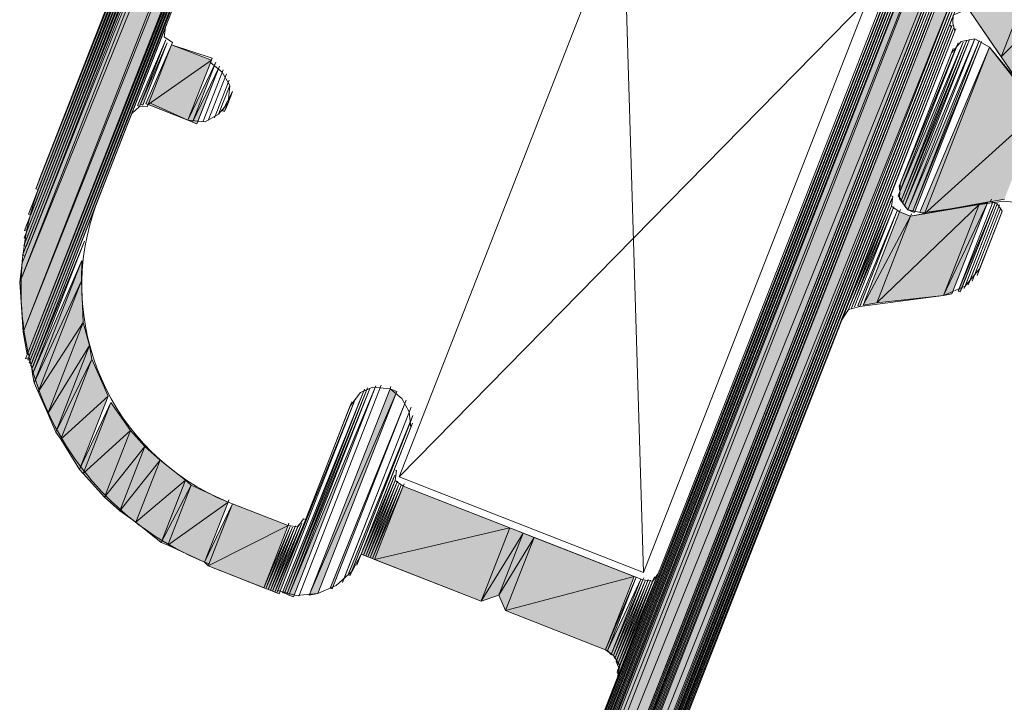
# Model space of a CAD drawing. Header units: millimetres. Extents: x -7374688 to -7372476, y 5958422 to 5960750.
# Tile 27 of 46: x -7373882 to -7373859, y 5960550 to 5960566. Entities that reach past the tile are written whole.
import ezdxf

# ---------------------------------------------------------------- set-up
doc = ezdxf.new("R2010")
doc.units = ezdxf.units.MM
doc.layers.add('Импорт в семействах', color=7, linetype='Continuous', lineweight=18)
doc.layers.add('Элементы узлов', color=7, linetype='Continuous', lineweight=18)

# ---------------------------------------------------------------- blocks, each defined once
blk = doc.blocks.new('Витражная стойка в сборе - Окно для витража_dwg-21250016-Разрез 6-6')
at = {"layer": 'Импорт в семействах'}
for points in [[(-7373881.544, 5960559.784), (-7373866.134, 5960599.178), (-7373865.674, 5960598.998), (-7373874.881, 5960576.25)], [(-7373881.465, 5960558.632), (-7373881.544, 5960559.784), (-7373865.674, 5960598.998), (-7373874.573, 5960576.25)], [(-7373881.465, 5960558.632), (-7373865.674, 5960598.998), (-7373865.419, 5960598.898), (-7373874.444, 5960576.25)], [(-7373881.369, 5960558.123), (-7373881.465, 5960558.632), (-7373865.419, 5960598.898), (-7373874.278, 5960576.25)], [(-7373881.544, 5960559.784), (-7373881.487, 5960560.234), (-7373875.104, 5960576.25)], [(-7373881.427, 5960560.387), (-7373881.478, 5960560.407), (-7373875.222, 5960576.25)], [(-7373881.398, 5960560.612), (-7373881.449, 5960560.632), (-7373875.281, 5960576.25)], [(-7373881.389, 5960560.785), (-7373881.44, 5960560.805), (-7373875.34, 5960576.25)], [(-7373881.38, 5960560.959), (-7373881.432, 5960560.979), (-7373875.398, 5960576.25)], [(-7373881.317, 5960558.103), (-7373881.369, 5960558.123), (-7373874.219, 5960576.25)], [(-7373881.306, 5960557.981), (-7373881.357, 5960558.001), (-7373874.16, 5960576.25)], [(-7373881.291, 5960561.337), (-7373881.342, 5960561.357), (-7373875.458, 5960576.25)], [(-7373881.275, 5960557.909), (-7373881.326, 5960557.929), (-7373874.101, 5960576.25)], [(-7373881.244, 5960557.838), (-7373881.295, 5960557.858), (-7373874.042, 5960576.25)], [(-7373881.122, 5960561.92), (-7373881.173, 5960561.94), (-7373875.516, 5960576.25)], [(-7373875.158, 5960531.626), (-7373875.209, 5960531.646), (-7373859.147, 5960572.554)], [(-7373875.147, 5960531.503), (-7373875.198, 5960531.523), (-7373859.076, 5960572.585)], [(-7373875.115, 5960531.432), (-7373875.167, 5960531.452), (-7373859.025, 5960572.565)], [(-7373875.064, 5960531.412), (-7373875.115, 5960531.432), (-7373858.974, 5960572.545)], [(-7373875.034, 5960531.341), (-7373875.084, 5960531.361), (-7373858.903, 5960572.577)], [(-7373874.982, 5960531.321), (-7373875.034, 5960531.341), (-7373858.852, 5960572.556)], [(-7373874.982, 5960531.321), (-7373858.852, 5960572.556), (-7373858.698, 5960572.496)], [(-7373874.828, 5960531.261), (-7373874.982, 5960531.321), (-7373858.698, 5960572.496)], [(-7373874.828, 5960531.261), (-7373858.698, 5960572.496), (-7373858.289, 5960572.336)], [(-7373874.419, 5960531.101), (-7373874.828, 5960531.261), (-7373858.289, 5960572.336)], [(-7373874.368, 5960531.081), (-7373874.419, 5960531.101), (-7373860.039, 5960567.712)], [(-7373874.317, 5960531.061), (-7373874.368, 5960531.081), (-7373859.988, 5960567.692)], [(-7373874.266, 5960531.041), (-7373874.317, 5960531.061), (-7373859.957, 5960567.621)], [(-7373874.215, 5960531.021), (-7373874.266, 5960531.041), (-7373859.905, 5960567.601)], [(-7373874.163, 5960531.001), (-7373874.215, 5960531.021), (-7373859.874, 5960567.529)], [(-7373874.163, 5960531.001), (-7373859.874, 5960567.529), (-7373859.618, 5960567.429)], [(-7373873.908, 5960530.901), (-7373874.163, 5960531.001), (-7373859.618, 5960567.429)], [(-7373873.856, 5960530.881), (-7373873.908, 5960530.901), (-7373859.567, 5960567.409)], [(-7373873.805, 5960530.861), (-7373873.856, 5960530.881), (-7373859.516, 5960567.389)], [(-7373872.394, 5960534.32), (-7373872.444, 5960534.34), (-7373859.465, 5960567.37)], [(-7373858.927, 5960564.976), (-7373859.638, 5960566.021), (-7373858.186, 5960566.869)], [(-7373858.927, 5960564.976), (-7373858.186, 5960566.869), (-7373857.459, 5960566.467)], [(-7373858.359, 5960564.164), (-7373858.927, 5960564.976), (-7373857.459, 5960566.467)], [(-7373872.302, 5960534.402), (-7373872.354, 5960534.422), (-7373860.054, 5960565.712)], [(-7373872.231, 5960534.433), (-7373872.282, 5960534.453), (-7373860.023, 5960565.641)], [(-7373872.16, 5960534.464), (-7373872.211, 5960534.484), (-7373859.992, 5960565.57)], [(-7373878.78, 5960563.835), (-7373878.832, 5960563.855), (-7373878.18, 5960565.37)], [(-7373878.709, 5960563.866), (-7373878.76, 5960563.886), (-7373878.149, 5960565.299)], [(-7373861.217, 5960561.684), (-7373861.299, 5960561.775), (-7373859.796, 5960565.316)], [(-7373861.186, 5960561.613), (-7373861.217, 5960561.684), (-7373859.725, 5960565.347)], [(-7373861.155, 5960561.542), (-7373861.186, 5960561.613), (-7373859.654, 5960565.379)], [(-7373861.072, 5960561.45), (-7373861.155, 5960561.542), (-7373859.531, 5960565.39)], [(-7373860.97, 5960561.41), (-7373861.072, 5960561.45), (-7373859.429, 5960565.35)], [(-7373860.919, 5960561.391), (-7373860.97, 5960561.41), (-7373859.378, 5960565.33)], [(-7373878.587, 5960563.877), (-7373878.638, 5960563.897), (-7373878.046, 5960565.259)], [(-7373878.587, 5960563.877), (-7373878.046, 5960565.259), (-7373877.125, 5960564.899)], [(-7373861.259, 5960561.877), (-7373861.271, 5960562), (-7373859.958, 5960565.203)], [(-7373860.694, 5960561.361), (-7373860.797, 5960561.401), (-7373859.193, 5960565.199)], [(-7373860.694, 5960561.361), (-7373859.193, 5960565.199), (-7373858.05, 5960563.748)], [(-7373877.666, 5960563.517), (-7373878.587, 5960563.877), (-7373877.125, 5960564.899)], [(-7373877.563, 5960563.477), (-7373877.666, 5960563.517), (-7373877.023, 5960564.858)], [(-7373877.461, 5960563.437), (-7373877.563, 5960563.477), (-7373876.941, 5960564.767)], [(-7373876.821, 5960563.718), (-7373876.872, 5960563.737), (-7373876.641, 5960564.178)], [(-7373860.694, 5960561.361), (-7373858.05, 5960563.748), (-7373858.85, 5960561.702)], [(-7373862.178, 5960559.228), (-7373862.229, 5960559.248), (-7373861.317, 5960561.428)], [(-7373861.791, 5960559.313), (-7373859.431, 5960561.575), (-7373860.251, 5960559.478)], [(-7373861.791, 5960559.313), (-7373861.01, 5960561.308), (-7373859.431, 5960561.575)], [(-7373860.251, 5960559.478), (-7373859.237, 5960561.617), (-7373860.058, 5960559.52)], [(-7373860.251, 5960559.478), (-7373859.431, 5960561.575), (-7373859.237, 5960561.617)], [(-7373859.865, 5960559.562), (-7373859.916, 5960559.582), (-7373859.064, 5960561.609)], [(-7373862.106, 5960559.259), (-7373861.266, 5960561.408), (-7373861.01, 5960561.308)], [(-7373862.106, 5960559.259), (-7373861.01, 5960561.308), (-7373861.791, 5960559.313)], [(-7373881.253, 5960557.665), (-7373881.264, 5960557.787), (-7373880.052, 5960560.735)], [(-7373881.211, 5960557.471), (-7373881.253, 5960557.665), (-7373880.11, 5960560.285)], [(-7373881.211, 5960557.471), (-7373880.11, 5960560.285), (-7373880.117, 5960559.816)], [(-7373881.118, 5960557.258), (-7373881.211, 5960557.471), (-7373880.117, 5960559.816)], [(-7373881.118, 5960557.258), (-7373880.117, 5960559.816), (-7373880.079, 5960558.857)], [(-7373880.899, 5960556.759), (-7373881.118, 5960557.258), (-7373880.079, 5960558.857)], [(-7373880.899, 5960556.759), (-7373880.079, 5960558.857), (-7373879.932, 5960558.328)], [(-7373880.712, 5960556.332), (-7373880.899, 5960556.759), (-7373879.932, 5960558.328)], [(-7373880.712, 5960556.332), (-7373879.932, 5960558.328), (-7373879.878, 5960558.012)], [(-7373880.599, 5960556.17), (-7373880.712, 5960556.332), (-7373879.878, 5960558.012)], [(-7373880.599, 5960556.17), (-7373879.878, 5960558.012), (-7373879.504, 5960557.158)], [(-7373875.389, 5960552.598), (-7373875.44, 5960552.618), (-7373873.528, 5960557.356)], [(-7373875.338, 5960552.578), (-7373875.389, 5960552.598), (-7373873.477, 5960557.336)], [(-7373875.236, 5960552.538), (-7373875.338, 5960552.578), (-7373873.334, 5960557.399)], [(-7373874.869, 5960552.572), (-7373873.007, 5960557.33), (-7373872.854, 5960557.27)], [(-7373880.165, 5960555.469), (-7373880.599, 5960556.17), (-7373879.504, 5960557.158)], [(-7373875.563, 5960552.608), (-7373875.614, 5960552.627), (-7373873.802, 5960557.11)], [(-7373875.44, 5960552.618), (-7373875.491, 5960552.638), (-7373873.599, 5960557.325)], [(-7373874.869, 5960552.572), (-7373872.854, 5960557.27), (-7373874.676, 5960552.614)], [(-7373880.083, 5960555.378), (-7373880.165, 5960555.469), (-7373879.443, 5960557.016)], [(-7373880.083, 5960555.378), (-7373879.443, 5960557.016), (-7373878.988, 5960556.366)], [(-7373874.34, 5960552.719), (-7373874.39, 5960552.739), (-7373872.639, 5960557.067)], [(-7373873.924, 5960553.028), (-7373873.974, 5960553.048), (-7373872.483, 5960556.712)], [(-7373879.589, 5960554.831), (-7373880.083, 5960555.378), (-7373878.988, 5960556.366)], [(-7373879.589, 5960554.831), (-7373878.988, 5960556.366), (-7373878.66, 5960556.001)], [(-7373879.24, 5960554.518), (-7373879.589, 5960554.831), (-7373878.66, 5960556.001)], [(-7373879.24, 5960554.518), (-7373878.66, 5960556.001), (-7373878.31, 5960555.688)], [(-7373878.87, 5960554.255), (-7373879.24, 5960554.518), (-7373878.31, 5960555.688)], [(-7373878.87, 5960554.255), (-7373878.31, 5960555.688), (-7373877.725, 5960555.223)], [(-7373873.621, 5960553.499), (-7373873.672, 5960553.519), (-7373872.9, 5960555.341)], [(-7373878.285, 5960553.79), (-7373878.87, 5960554.255), (-7373877.725, 5960555.223)], [(-7373878.285, 5960553.79), (-7373877.725, 5960555.223), (-7373877.591, 5960555.112)], [(-7373878.132, 5960553.73), (-7373878.285, 5960553.79), (-7373877.591, 5960555.112)], [(-7373878.132, 5960553.73), (-7373877.591, 5960555.112), (-7373876.742, 5960554.72)], [(-7373873.57, 5960553.479), (-7373873.621, 5960553.499), (-7373872.889, 5960555.219)], [(-7373873.519, 5960553.459), (-7373873.57, 5960553.479), (-7373872.838, 5960555.199)], [(-7373873.468, 5960553.44), (-7373873.519, 5960553.459), (-7373872.807, 5960555.128)], [(-7373873.416, 5960553.419), (-7373873.468, 5960553.44), (-7373872.756, 5960555.108)], [(-7373873.365, 5960553.399), (-7373873.416, 5960553.419), (-7373872.705, 5960555.088)], [(-7373873.365, 5960553.399), (-7373872.705, 5960555.088), (-7373870.249, 5960554.127)], [(-7373877.282, 5960553.339), (-7373878.132, 5960553.73), (-7373876.742, 5960554.72)], [(-7373877.2, 5960553.248), (-7373877.282, 5960553.339), (-7373876.639, 5960554.68)], [(-7373877.2, 5960553.248), (-7373876.639, 5960554.68), (-7373875.36, 5960554.18)], [(-7373875.921, 5960552.747), (-7373877.2, 5960553.248), (-7373875.36, 5960554.18)], [(-7373875.87, 5960552.727), (-7373875.921, 5960552.747), (-7373875.309, 5960554.16)], [(-7373875.767, 5960552.687), (-7373875.819, 5960552.708), (-7373875.187, 5960554.171)], [(-7373875.716, 5960552.667), (-7373875.767, 5960552.687), (-7373875.136, 5960554.151)], [(-7373875.665, 5960552.647), (-7373875.716, 5960552.667), (-7373875.044, 5960554.233)], [(-7373875.614, 5960552.627), (-7373875.665, 5960552.647), (-7373874.973, 5960554.264)], [(-7373875.819, 5960552.708), (-7373875.87, 5960552.727), (-7373875.258, 5960554.14)], [(-7373870.91, 5960552.439), (-7373873.365, 5960553.399), (-7373870.249, 5960554.127)], [(-7373870.91, 5960552.439), (-7373870.249, 5960554.127), (-7373869.942, 5960554.007)], [(-7373870.91, 5960552.439), (-7373869.942, 5960554.007), (-7373870.502, 5960552.575)], [(-7373870.502, 5960552.575), (-7373869.942, 5960554.007), (-7373869.686, 5960553.907)], [(-7373870.347, 5960552.219), (-7373870.502, 5960552.575), (-7373869.686, 5960553.907)], [(-7373870.347, 5960552.219), (-7373869.686, 5960553.907), (-7373867.384, 5960553.006)], [(-7373868.044, 5960551.318), (-7373870.347, 5960552.219), (-7373867.384, 5960553.006)], [(-7373867.993, 5960551.298), (-7373868.044, 5960551.318), (-7373867.333, 5960552.986)], [(-7373867.911, 5960551.207), (-7373867.993, 5960551.298), (-7373867.23, 5960552.946)], [(-7373867.86, 5960551.187), (-7373867.911, 5960551.207), (-7373867.18, 5960552.926)], [(-7373867.829, 5960551.116), (-7373867.86, 5960551.187), (-7373867.128, 5960552.906)], [(-7373867.777, 5960551.096), (-7373867.829, 5960551.116), (-7373867.077, 5960552.886)], [(-7373867.766, 5960550.973), (-7373867.797, 5960551.045), (-7373867.006, 5960552.917)], [(-7373867.744, 5960550.729), (-7373867.775, 5960550.8), (-7373866.864, 5960552.98)], [(-7373867.735, 5960550.902), (-7373867.766, 5960550.973), (-7373866.935, 5960552.949)]]:
    blk.add_hatch(color=256, dxfattribs=at).paths.add_polyline_path(points)
for p, q in [((-7373881.544, 5960559.784), (-7373866.134, 5960599.178)), ((-7373881.544, 5960559.784), (-7373865.674, 5960598.998)), ((-7373881.465, 5960558.632), (-7373865.674, 5960598.998)), ((-7373881.465, 5960558.632), (-7373865.419, 5960598.898)), ((-7373875.104, 5960576.25), (-7373881.544, 5960559.784)), ((-7373874.881, 5960576.25), (-7373881.544, 5960559.784)), ((-7373881.487, 5960560.234), (-7373875.104, 5960576.25)), ((-7373881.478, 5960560.407), (-7373875.222, 5960576.25)), ((-7373874.573, 5960576.25), (-7373881.465, 5960558.632)), ((-7373874.444, 5960576.25), (-7373881.465, 5960558.632)), ((-7373881.449, 5960560.632), (-7373875.281, 5960576.25)), ((-7373881.44, 5960560.805), (-7373875.34, 5960576.25)), ((-7373881.432, 5960560.979), (-7373875.398, 5960576.25)), ((-7373875.222, 5960576.25), (-7373881.427, 5960560.387)), ((-7373875.281, 5960576.25), (-7373881.398, 5960560.612)), ((-7373875.34, 5960576.25), (-7373881.389, 5960560.785)), ((-7373875.398, 5960576.25), (-7373881.38, 5960560.959)), ((-7373874.278, 5960576.25), (-7373881.369, 5960558.123)), ((-7373881.369, 5960558.123), (-7373874.219, 5960576.25)), ((-7373881.357, 5960558.001), (-7373874.16, 5960576.25)), ((-7373881.342, 5960561.357), (-7373875.458, 5960576.25)), ((-7373881.326, 5960557.929), (-7373874.101, 5960576.25)), ((-7373874.219, 5960576.25), (-7373881.317, 5960558.103)), ((-7373874.16, 5960576.25), (-7373881.306, 5960557.981)), ((-7373881.295, 5960557.858), (-7373874.042, 5960576.25)), ((-7373875.458, 5960576.25), (-7373881.291, 5960561.337)), ((-7373874.101, 5960576.25), (-7373881.275, 5960557.909)), ((-7373874.042, 5960576.25), (-7373881.244, 5960557.838)), ((-7373881.173, 5960561.94), (-7373875.516, 5960576.25)), ((-7373875.516, 5960576.25), (-7373881.122, 5960561.92)), ((-7373875.209, 5960531.646), (-7373859.147, 5960572.554)), ((-7373875.198, 5960531.523), (-7373859.076, 5960572.585)), ((-7373875.167, 5960531.452), (-7373859.025, 5960572.565)), ((-7373859.147, 5960572.554), (-7373875.158, 5960531.626)), ((-7373859.076, 5960572.585), (-7373875.147, 5960531.503)), ((-7373859.025, 5960572.565), (-7373875.115, 5960531.432)), ((-7373875.115, 5960531.432), (-7373858.974, 5960572.545)), ((-7373875.084, 5960531.361), (-7373858.903, 5960572.577)), ((-7373858.974, 5960572.545), (-7373875.064, 5960531.412)), ((-7373858.903, 5960572.577), (-7373875.034, 5960531.341)), ((-7373875.034, 5960531.341), (-7373858.852, 5960572.556)), ((-7373858.852, 5960572.556), (-7373874.982, 5960531.321)), ((-7373874.982, 5960531.321), (-7373858.852, 5960572.556)), ((-7373874.982, 5960531.321), (-7373858.698, 5960572.496)), ((-7373858.698, 5960572.496), (-7373874.982, 5960531.321)), ((-7373858.698, 5960572.496), (-7373874.828, 5960531.261)), ((-7373874.828, 5960531.261), (-7373858.698, 5960572.496)), ((-7373874.828, 5960531.261), (-7373858.289, 5960572.336)), ((-7373858.289, 5960572.336), (-7373874.828, 5960531.261)), ((-7373858.289, 5960572.336), (-7373874.419, 5960531.101)), ((-7373874.419, 5960531.101), (-7373860.039, 5960567.712)), ((-7373860.039, 5960567.712), (-7373874.368, 5960531.081)), ((-7373874.368, 5960531.081), (-7373859.988, 5960567.692)), ((-7373859.988, 5960567.692), (-7373874.317, 5960531.061)), ((-7373874.317, 5960531.061), (-7373859.957, 5960567.621)), ((-7373859.957, 5960567.621), (-7373874.266, 5960531.041)), ((-7373874.266, 5960531.041), (-7373859.905, 5960567.601)), ((-7373859.905, 5960567.601), (-7373874.215, 5960531.021)), ((-7373874.215, 5960531.021), (-7373859.874, 5960567.529)), ((-7373859.874, 5960567.529), (-7373874.163, 5960531.001)), ((-7373874.163, 5960531.001), (-7373859.874, 5960567.529)), ((-7373874.163, 5960531.001), (-7373859.618, 5960567.429)), ((-7373859.618, 5960567.429), (-7373874.163, 5960531.001)), ((-7373859.618, 5960567.429), (-7373873.908, 5960530.901)), ((-7373873.908, 5960530.901), (-7373859.567, 5960567.409)), ((-7373859.567, 5960567.409), (-7373873.856, 5960530.881)), ((-7373873.856, 5960530.881), (-7373859.516, 5960567.389)), ((-7373859.516, 5960567.389), (-7373873.805, 5960530.861)), ((-7373872.444, 5960534.34), (-7373859.465, 5960567.37)), ((-7373859.465, 5960567.37), (-7373872.394, 5960534.32)), ((-7373858.186, 5960566.869), (-7373858.927, 5960564.976)), ((-7373858.927, 5960564.976), (-7373858.186, 5960566.869)), ((-7373858.927, 5960564.976), (-7373857.459, 5960566.467)), ((-7373857.459, 5960566.467), (-7373858.927, 5960564.976)), ((-7373858.927, 5960564.976), (-7373859.638, 5960566.021)), ((-7373878.182, 5960565.666), (-7373878.162, 5960565.717)), ((-7373872.354, 5960534.422), (-7373860.054, 5960565.712)), ((-7373860.054, 5960565.712), (-7373872.302, 5960534.402)), ((-7373872.282, 5960534.453), (-7373860.023, 5960565.641)), ((-7373860.023, 5960565.641), (-7373872.231, 5960534.433)), ((-7373872.211, 5960534.484), (-7373859.992, 5960565.57)), ((-7373859.992, 5960565.57), (-7373872.16, 5960534.464)), ((-7373859.992, 5960565.57), (-7373859.972, 5960565.621)), ((-7373878.832, 5960563.855), (-7373878.18, 5960565.37)), ((-7373878.18, 5960565.37), (-7373878.78, 5960563.835)), ((-7373878.76, 5960563.886), (-7373878.149, 5960565.299)), ((-7373878.149, 5960565.299), (-7373878.709, 5960563.866)), ((-7373861.299, 5960561.775), (-7373859.796, 5960565.316)), ((-7373861.217, 5960561.684), (-7373859.725, 5960565.347)), ((-7373859.796, 5960565.316), (-7373861.217, 5960561.684)), ((-7373861.186, 5960561.613), (-7373859.654, 5960565.379)), ((-7373859.725, 5960565.347), (-7373861.186, 5960561.613)), ((-7373861.155, 5960561.542), (-7373859.531, 5960565.39)), ((-7373859.654, 5960565.379), (-7373861.155, 5960561.542)), ((-7373859.531, 5960565.39), (-7373861.072, 5960561.45)), ((-7373861.072, 5960561.45), (-7373859.429, 5960565.35)), ((-7373859.429, 5960565.35), (-7373860.97, 5960561.41)), ((-7373860.97, 5960561.41), (-7373859.378, 5960565.33)), ((-7373859.378, 5960565.33), (-7373860.919, 5960561.391)), ((-7373878.638, 5960563.897), (-7373878.046, 5960565.259)), ((-7373878.046, 5960565.259), (-7373878.587, 5960563.877)), ((-7373878.587, 5960563.877), (-7373878.046, 5960565.259)), ((-7373878.046, 5960565.259), (-7373877.125, 5960564.899)), ((-7373861.271, 5960562), (-7373859.958, 5960565.203)), ((-7373859.958, 5960565.203), (-7373861.259, 5960561.877)), ((-7373860.797, 5960561.401), (-7373859.193, 5960565.199)), ((-7373859.193, 5960565.199), (-7373860.694, 5960561.361)), ((-7373860.694, 5960561.361), (-7373859.193, 5960565.199)), ((-7373859.193, 5960565.199), (-7373858.05, 5960563.748)), ((-7373878.587, 5960563.877), (-7373877.125, 5960564.899)), ((-7373877.125, 5960564.899), (-7373878.587, 5960563.877)), ((-7373877.125, 5960564.899), (-7373877.666, 5960563.517)), ((-7373877.666, 5960563.517), (-7373877.023, 5960564.858)), ((-7373877.023, 5960564.858), (-7373877.563, 5960563.477)), ((-7373858.359, 5960564.164), (-7373858.927, 5960564.976)), ((-7373877.563, 5960563.477), (-7373876.941, 5960564.767)), ((-7373876.941, 5960564.767), (-7373877.461, 5960563.437)), ((-7373876.872, 5960563.737), (-7373876.641, 5960564.178)), ((-7373876.641, 5960564.178), (-7373876.821, 5960563.718)), ((-7373876.741, 5960563.922), (-7373876.721, 5960563.973)), ((-7373878.78, 5960563.835), (-7373878.832, 5960563.855)), ((-7373878.709, 5960563.866), (-7373878.76, 5960563.886)), ((-7373878.587, 5960563.877), (-7373878.638, 5960563.897)), ((-7373877.666, 5960563.517), (-7373878.587, 5960563.877)), ((-7373876.821, 5960563.718), (-7373876.872, 5960563.737)), ((-7373860.694, 5960561.361), (-7373858.05, 5960563.748)), ((-7373858.05, 5960563.748), (-7373860.694, 5960561.361)), ((-7373877.563, 5960563.477), (-7373877.666, 5960563.517)), ((-7373877.461, 5960563.437), (-7373877.563, 5960563.477)), ((-7373881.122, 5960561.92), (-7373881.173, 5960561.94)), ((-7373861.259, 5960561.877), (-7373861.271, 5960562)), ((-7373861.217, 5960561.684), (-7373861.299, 5960561.775)), ((-7373861.186, 5960561.613), (-7373861.217, 5960561.684)), ((-7373858.85, 5960561.702), (-7373860.694, 5960561.361)), ((-7373859.166, 5960561.649), (-7373859.146, 5960561.7)), ((-7373862.229, 5960559.248), (-7373861.317, 5960561.428)), ((-7373861.317, 5960561.428), (-7373862.178, 5960559.228)), ((-7373861.791, 5960559.313), (-7373859.431, 5960561.575)), ((-7373859.431, 5960561.575), (-7373861.791, 5960559.313)), ((-7373861.266, 5960561.408), (-7373861.246, 5960561.459)), ((-7373861.155, 5960561.542), (-7373861.186, 5960561.613)), ((-7373861.072, 5960561.45), (-7373861.155, 5960561.542)), ((-7373860.97, 5960561.41), (-7373861.072, 5960561.45)), ((-7373861.01, 5960561.308), (-7373859.431, 5960561.575)), ((-7373860.251, 5960559.478), (-7373859.237, 5960561.617)), ((-7373859.237, 5960561.617), (-7373860.251, 5960559.478)), ((-7373859.431, 5960561.575), (-7373860.251, 5960559.478)), ((-7373860.251, 5960559.478), (-7373859.431, 5960561.575)), ((-7373859.237, 5960561.617), (-7373860.058, 5960559.52)), ((-7373859.916, 5960559.582), (-7373859.064, 5960561.609)), ((-7373859.064, 5960561.609), (-7373859.865, 5960559.562)), ((-7373859.431, 5960561.575), (-7373859.237, 5960561.617)), ((-7373881.291, 5960561.337), (-7373881.342, 5960561.357)), ((-7373862.106, 5960559.259), (-7373861.266, 5960561.408)), ((-7373862.106, 5960559.259), (-7373861.01, 5960561.308)), ((-7373861.01, 5960561.308), (-7373862.106, 5960559.259)), ((-7373861.01, 5960561.308), (-7373861.791, 5960559.313)), ((-7373861.791, 5960559.313), (-7373861.01, 5960561.308)), ((-7373861.266, 5960561.408), (-7373861.01, 5960561.308)), ((-7373861.01, 5960561.308), (-7373860.99, 5960561.359)), ((-7373860.919, 5960561.391), (-7373860.97, 5960561.41)), ((-7373860.694, 5960561.361), (-7373860.797, 5960561.401)), ((-7373881.38, 5960560.959), (-7373881.432, 5960560.979)), ((-7373881.389, 5960560.785), (-7373881.44, 5960560.805)), ((-7373881.264, 5960557.787), (-7373880.052, 5960560.735)), ((-7373880.052, 5960560.735), (-7373881.253, 5960557.665)), ((-7373881.398, 5960560.612), (-7373881.449, 5960560.632)), ((-7373881.427, 5960560.387), (-7373881.478, 5960560.407)), ((-7373881.253, 5960557.665), (-7373880.11, 5960560.285)), ((-7373880.11, 5960560.285), (-7373881.211, 5960557.471)), ((-7373881.211, 5960557.471), (-7373880.11, 5960560.285)), ((-7373880.11, 5960560.285), (-7373880.117, 5960559.816)), ((-7373881.544, 5960559.784), (-7373881.487, 5960560.234)), ((-7373881.465, 5960558.632), (-7373881.544, 5960559.784)), ((-7373881.211, 5960557.471), (-7373880.117, 5960559.816)), ((-7373880.117, 5960559.816), (-7373881.211, 5960557.471)), ((-7373880.117, 5960559.816), (-7373881.118, 5960557.258)), ((-7373881.118, 5960557.258), (-7373880.117, 5960559.816)), ((-7373880.117, 5960559.816), (-7373880.079, 5960558.857)), ((-7373860.251, 5960559.478), (-7373861.791, 5960559.313)), ((-7373860.251, 5960559.478), (-7373860.231, 5960559.529)), ((-7373860.058, 5960559.52), (-7373860.251, 5960559.478)), ((-7373859.865, 5960559.562), (-7373859.916, 5960559.582)), ((-7373862.178, 5960559.228), (-7373862.229, 5960559.248)), ((-7373861.791, 5960559.313), (-7373862.106, 5960559.259)), ((-7373881.118, 5960557.258), (-7373880.079, 5960558.857)), ((-7373880.079, 5960558.857), (-7373881.118, 5960557.258)), ((-7373880.079, 5960558.857), (-7373880.899, 5960556.759)), ((-7373880.899, 5960556.759), (-7373880.079, 5960558.857)), ((-7373880.079, 5960558.857), (-7373879.932, 5960558.328)), ((-7373881.369, 5960558.123), (-7373881.465, 5960558.632)), ((-7373880.899, 5960556.759), (-7373879.932, 5960558.328)), ((-7373879.932, 5960558.328), (-7373880.899, 5960556.759)), ((-7373879.932, 5960558.328), (-7373880.712, 5960556.332)), ((-7373880.712, 5960556.332), (-7373879.932, 5960558.328)), ((-7373879.932, 5960558.328), (-7373879.878, 5960558.012)), ((-7373881.317, 5960558.103), (-7373881.369, 5960558.123)), ((-7373880.712, 5960556.332), (-7373879.878, 5960558.012)), ((-7373879.878, 5960558.012), (-7373880.712, 5960556.332)), ((-7373879.878, 5960558.012), (-7373880.599, 5960556.17)), ((-7373880.599, 5960556.17), (-7373879.878, 5960558.012)), ((-7373879.878, 5960558.012), (-7373879.504, 5960557.158)), ((-7373881.306, 5960557.981), (-7373881.357, 5960558.001)), ((-7373881.275, 5960557.909), (-7373881.326, 5960557.929)), ((-7373881.244, 5960557.838), (-7373881.295, 5960557.858)), ((-7373881.253, 5960557.665), (-7373881.264, 5960557.787)), ((-7373881.211, 5960557.471), (-7373881.253, 5960557.665)), ((-7373881.118, 5960557.258), (-7373881.211, 5960557.471)), ((-7373875.44, 5960552.618), (-7373873.528, 5960557.356)), ((-7373873.528, 5960557.356), (-7373875.389, 5960552.598)), ((-7373875.389, 5960552.598), (-7373873.477, 5960557.336)), ((-7373875.338, 5960552.578), (-7373873.334, 5960557.399)), ((-7373873.477, 5960557.336), (-7373875.338, 5960552.578)), ((-7373873.334, 5960557.399), (-7373875.236, 5960552.538)), ((-7373874.869, 5960552.572), (-7373873.007, 5960557.33)), ((-7373873.007, 5960557.33), (-7373872.987, 5960557.381)), ((-7373873.007, 5960557.33), (-7373872.854, 5960557.27)), ((-7373880.899, 5960556.759), (-7373881.118, 5960557.258)), ((-7373880.599, 5960556.17), (-7373879.504, 5960557.158)), ((-7373879.504, 5960557.158), (-7373880.599, 5960556.17)), ((-7373879.504, 5960557.158), (-7373880.165, 5960555.469)), ((-7373875.614, 5960552.627), (-7373873.802, 5960557.11)), ((-7373873.802, 5960557.11), (-7373875.563, 5960552.608)), ((-7373875.491, 5960552.638), (-7373873.599, 5960557.325)), ((-7373873.599, 5960557.325), (-7373875.44, 5960552.618)), ((-7373874.869, 5960552.572), (-7373872.854, 5960557.27)), ((-7373872.854, 5960557.27), (-7373874.869, 5960552.572)), ((-7373872.854, 5960557.27), (-7373874.676, 5960552.614)), ((-7373880.165, 5960555.469), (-7373879.443, 5960557.016)), ((-7373879.443, 5960557.016), (-7373880.083, 5960555.378)), ((-7373880.083, 5960555.378), (-7373879.443, 5960557.016)), ((-7373879.443, 5960557.016), (-7373878.988, 5960556.366)), ((-7373874.39, 5960552.739), (-7373872.639, 5960557.067)), ((-7373872.639, 5960557.067), (-7373874.34, 5960552.719)), ((-7373873.933, 5960556.925), (-7373873.913, 5960556.976)), ((-7373880.712, 5960556.332), (-7373880.899, 5960556.759)), ((-7373873.974, 5960553.048), (-7373872.483, 5960556.712)), ((-7373872.483, 5960556.712), (-7373873.924, 5960553.028)), ((-7373880.599, 5960556.17), (-7373880.712, 5960556.332)), ((-7373880.083, 5960555.378), (-7373878.988, 5960556.366)), ((-7373878.988, 5960556.366), (-7373880.083, 5960555.378)), ((-7373878.988, 5960556.366), (-7373879.589, 5960554.831)), ((-7373879.589, 5960554.831), (-7373878.988, 5960556.366)), ((-7373878.988, 5960556.366), (-7373878.66, 5960556.001)), ((-7373880.165, 5960555.469), (-7373880.599, 5960556.17)), ((-7373879.589, 5960554.831), (-7373878.66, 5960556.001)), ((-7373878.66, 5960556.001), (-7373879.589, 5960554.831)), ((-7373878.66, 5960556.001), (-7373879.24, 5960554.518)), ((-7373879.24, 5960554.518), (-7373878.66, 5960556.001)), ((-7373878.66, 5960556.001), (-7373878.31, 5960555.688)), ((-7373879.24, 5960554.518), (-7373878.31, 5960555.688)), ((-7373878.31, 5960555.688), (-7373879.24, 5960554.518)), ((-7373878.31, 5960555.688), (-7373878.87, 5960554.255)), ((-7373878.87, 5960554.255), (-7373878.31, 5960555.688)), ((-7373878.31, 5960555.688), (-7373877.725, 5960555.223)), ((-7373880.083, 5960555.378), (-7373880.165, 5960555.469)), ((-7373879.589, 5960554.831), (-7373880.083, 5960555.378)), ((-7373873.672, 5960553.519), (-7373872.9, 5960555.341)), ((-7373872.9, 5960555.341), (-7373873.621, 5960553.499)), ((-7373878.87, 5960554.255), (-7373877.725, 5960555.223)), ((-7373877.725, 5960555.223), (-7373878.87, 5960554.255)), ((-7373877.725, 5960555.223), (-7373878.285, 5960553.79)), ((-7373878.285, 5960553.79), (-7373877.725, 5960555.223)), ((-7373878.285, 5960553.79), (-7373877.591, 5960555.112)), ((-7373877.591, 5960555.112), (-7373878.285, 5960553.79)), ((-7373877.591, 5960555.112), (-7373878.132, 5960553.73)), ((-7373878.132, 5960553.73), (-7373877.591, 5960555.112)), ((-7373877.725, 5960555.223), (-7373877.591, 5960555.112)), ((-7373877.591, 5960555.112), (-7373876.742, 5960554.72)), ((-7373873.621, 5960553.499), (-7373872.889, 5960555.219)), ((-7373872.889, 5960555.219), (-7373873.57, 5960553.479)), ((-7373873.57, 5960553.479), (-7373872.838, 5960555.199)), ((-7373872.838, 5960555.199), (-7373873.519, 5960553.459)), ((-7373873.519, 5960553.459), (-7373872.807, 5960555.128)), ((-7373872.807, 5960555.128), (-7373873.468, 5960553.44)), ((-7373873.468, 5960553.44), (-7373872.756, 5960555.108)), ((-7373872.756, 5960555.108), (-7373873.416, 5960553.419)), ((-7373873.416, 5960553.419), (-7373872.705, 5960555.088)), ((-7373872.705, 5960555.088), (-7373873.365, 5960553.399)), ((-7373873.365, 5960553.399), (-7373872.705, 5960555.088)), ((-7373872.705, 5960555.088), (-7373872.685, 5960555.139)), ((-7373872.705, 5960555.088), (-7373870.249, 5960554.127)), ((-7373879.24, 5960554.518), (-7373879.589, 5960554.831)), ((-7373878.132, 5960553.73), (-7373876.742, 5960554.72)), ((-7373876.742, 5960554.72), (-7373878.132, 5960553.73)), ((-7373876.742, 5960554.72), (-7373877.282, 5960553.339)), ((-7373877.282, 5960553.339), (-7373876.639, 5960554.68)), ((-7373876.639, 5960554.68), (-7373877.2, 5960553.248)), ((-7373877.2, 5960553.248), (-7373876.639, 5960554.68)), ((-7373876.639, 5960554.68), (-7373875.36, 5960554.18)), ((-7373878.87, 5960554.255), (-7373879.24, 5960554.518)), ((-7373878.285, 5960553.79), (-7373878.87, 5960554.255)), ((-7373877.2, 5960553.248), (-7373875.36, 5960554.18)), ((-7373875.36, 5960554.18), (-7373877.2, 5960553.248)), ((-7373875.36, 5960554.18), (-7373875.921, 5960552.747)), ((-7373875.921, 5960552.747), (-7373875.309, 5960554.16)), ((-7373875.309, 5960554.16), (-7373875.87, 5960552.727)), ((-7373875.819, 5960552.708), (-7373875.187, 5960554.171)), ((-7373875.187, 5960554.171), (-7373875.767, 5960552.687)), ((-7373875.767, 5960552.687), (-7373875.136, 5960554.151)), ((-7373875.716, 5960552.667), (-7373875.044, 5960554.233)), ((-7373875.136, 5960554.151), (-7373875.716, 5960552.667)), ((-7373875.665, 5960552.647), (-7373874.973, 5960554.264)), ((-7373875.044, 5960554.233), (-7373875.665, 5960552.647)), ((-7373874.973, 5960554.264), (-7373875.614, 5960552.627)), ((-7373875.36, 5960554.18), (-7373875.34, 5960554.231)), ((-7373875.87, 5960552.727), (-7373875.258, 5960554.14)), ((-7373875.258, 5960554.14), (-7373875.819, 5960552.708)), ((-7373873.365, 5960553.399), (-7373870.249, 5960554.127)), ((-7373870.249, 5960554.127), (-7373873.365, 5960553.399)), ((-7373870.249, 5960554.127), (-7373870.91, 5960552.439)), ((-7373870.91, 5960552.439), (-7373870.249, 5960554.127)), ((-7373870.91, 5960552.439), (-7373869.942, 5960554.007)), ((-7373869.942, 5960554.007), (-7373870.91, 5960552.439)), ((-7373869.942, 5960554.007), (-7373870.502, 5960552.575)), ((-7373870.502, 5960552.575), (-7373869.942, 5960554.007)), ((-7373870.249, 5960554.127), (-7373869.942, 5960554.007)), ((-7373869.942, 5960554.007), (-7373869.686, 5960553.907)), ((-7373878.132, 5960553.73), (-7373878.285, 5960553.79)), ((-7373877.282, 5960553.339), (-7373878.132, 5960553.73)), ((-7373870.502, 5960552.575), (-7373869.686, 5960553.907)), ((-7373869.686, 5960553.907), (-7373870.502, 5960552.575)), ((-7373869.686, 5960553.907), (-7373870.347, 5960552.219)), ((-7373870.347, 5960552.219), (-7373869.686, 5960553.907)), ((-7373869.686, 5960553.907), (-7373867.384, 5960553.006)), ((-7373873.621, 5960553.499), (-7373873.672, 5960553.519)), ((-7373873.57, 5960553.479), (-7373873.621, 5960553.499)), ((-7373873.519, 5960553.459), (-7373873.57, 5960553.479)), ((-7373877.2, 5960553.248), (-7373877.282, 5960553.339)), ((-7373875.921, 5960552.747), (-7373877.2, 5960553.248)), ((-7373873.468, 5960553.44), (-7373873.519, 5960553.459)), ((-7373873.416, 5960553.419), (-7373873.468, 5960553.44)), ((-7373873.365, 5960553.399), (-7373873.416, 5960553.419)), ((-7373870.91, 5960552.439), (-7373873.365, 5960553.399)), ((-7373873.924, 5960553.028), (-7373873.974, 5960553.048)), ((-7373866.824, 5960553.082), (-7373866.804, 5960553.133)), ((-7373870.347, 5960552.219), (-7373867.384, 5960553.006)), ((-7373867.384, 5960553.006), (-7373870.347, 5960552.219)), ((-7373867.384, 5960553.006), (-7373868.044, 5960551.318)), ((-7373868.044, 5960551.318), (-7373867.333, 5960552.986)), ((-7373867.333, 5960552.986), (-7373867.993, 5960551.298)), ((-7373867.993, 5960551.298), (-7373867.23, 5960552.946)), ((-7373867.23, 5960552.946), (-7373867.911, 5960551.207)), ((-7373867.911, 5960551.207), (-7373867.18, 5960552.926)), ((-7373867.18, 5960552.926), (-7373867.86, 5960551.187)), ((-7373867.86, 5960551.187), (-7373867.128, 5960552.906)), ((-7373867.128, 5960552.906), (-7373867.829, 5960551.116)), ((-7373867.829, 5960551.116), (-7373867.077, 5960552.886)), ((-7373867.797, 5960551.045), (-7373867.006, 5960552.917)), ((-7373867.077, 5960552.886), (-7373867.777, 5960551.096)), ((-7373867.775, 5960550.8), (-7373866.864, 5960552.98)), ((-7373867.766, 5960550.973), (-7373866.935, 5960552.949)), ((-7373867.006, 5960552.917), (-7373867.766, 5960550.973)), ((-7373866.864, 5960552.98), (-7373867.744, 5960550.729)), ((-7373866.935, 5960552.949), (-7373867.735, 5960550.902)), ((-7373867.18, 5960552.926), (-7373867.16, 5960552.978)), ((-7373875.87, 5960552.727), (-7373875.921, 5960552.747)), ((-7373875.819, 5960552.708), (-7373875.87, 5960552.727)), ((-7373875.767, 5960552.687), (-7373875.819, 5960552.708)), ((-7373875.716, 5960552.667), (-7373875.767, 5960552.687)), ((-7373875.665, 5960552.647), (-7373875.716, 5960552.667)), ((-7373875.614, 5960552.627), (-7373875.665, 5960552.647)), ((-7373875.563, 5960552.608), (-7373875.614, 5960552.627)), ((-7373875.44, 5960552.618), (-7373875.491, 5960552.638)), ((-7373875.389, 5960552.598), (-7373875.44, 5960552.618)), ((-7373875.338, 5960552.578), (-7373875.389, 5960552.598)), ((-7373875.236, 5960552.538), (-7373875.338, 5960552.578)), ((-7373874.676, 5960552.614), (-7373874.869, 5960552.572)), ((-7373874.34, 5960552.719), (-7373874.39, 5960552.739)), ((-7373870.502, 5960552.575), (-7373870.91, 5960552.439)), ((-7373870.502, 5960552.575), (-7373870.482, 5960552.626)), ((-7373870.347, 5960552.219), (-7373870.502, 5960552.575)), ((-7373870.91, 5960552.439), (-7373870.89, 5960552.49)), ((-7373870.347, 5960552.219), (-7373870.327, 5960552.27)), ((-7373868.044, 5960551.318), (-7373870.347, 5960552.219)), ((-7373868.044, 5960551.318), (-7373868.024, 5960551.369)), ((-7373867.993, 5960551.298), (-7373868.044, 5960551.318)), ((-7373867.911, 5960551.207), (-7373867.993, 5960551.298)), ((-7373867.86, 5960551.187), (-7373867.911, 5960551.207)), ((-7373867.829, 5960551.116), (-7373867.86, 5960551.187)), ((-7373867.777, 5960551.096), (-7373867.829, 5960551.116)), ((-7373867.766, 5960550.973), (-7373867.797, 5960551.045)), ((-7373867.744, 5960550.729), (-7373867.775, 5960550.8)), ((-7373867.735, 5960550.902), (-7373867.766, 5960550.973))]:
    blk.add_line(p, q, dxfattribs=at)
at = {"layer": 'Импорт в семействах', "color": 9, "true_color": 0xc0c0c0}
for p, q in [((-7373867.17, 5960553.1), (-7373867.635, 5960568.501)), ((-7373862.007, 5960566.299), (-7373872.798, 5960555.301))]:
    blk.add_line(p, q, dxfattribs=at)
at = {"layer": 'Импорт в семействах', "flags": 128}
for points in [[(-7373881.432, 5960560.979), (-7373866.462, 5960599.247), (-7373881.432, 5960560.979), (-7373866.462, 5960599.247)], [(-7373881.222, 5960561.664), (-7373866.533, 5960599.216), (-7373881.342, 5960561.357), (-7373881.222, 5960561.664), (-7373866.533, 5960599.216)], [(-7373881.264, 5960557.787), (-7373867.555, 5960592.832), (-7373881.264, 5960557.787), (-7373867.555, 5960592.832)], [(-7373875.115, 5960531.432), (-7373859.025, 5960572.565), (-7373875.115, 5960531.432), (-7373859.025, 5960572.565)], [(-7373867.17, 5960553.1), (-7373862.007, 5960566.299), (-7373867.635, 5960568.501), (-7373872.798, 5960555.301)], [(-7373874.419, 5960531.101), (-7373860.03, 5960567.885), (-7373874.419, 5960531.101), (-7373860.01, 5960567.937), (-7373860.03, 5960567.885), (-7373874.419, 5960531.101), (-7373860.05, 5960567.834), (-7373874.419, 5960531.101), (-7373860.03, 5960567.885), (-7373860.05, 5960567.834), (-7373874.419, 5960531.101), (-7373860.07, 5960567.783), (-7373874.419, 5960531.101), (-7373860.05, 5960567.834), (-7373860.07, 5960567.783)], [(-7373874.317, 5960531.061), (-7373860.008, 5960567.641), (-7373859.988, 5960567.692), (-7373874.317, 5960531.061), (-7373860.008, 5960567.641)], [(-7373861.259, 5960561.877), (-7373859.918, 5960565.305), (-7373861.299, 5960561.775), (-7373861.259, 5960561.877), (-7373859.918, 5960565.305)], [(-7373861.251, 5960562.051), (-7373860.03, 5960565.172), (-7373861.271, 5960562), (-7373861.251, 5960562.051), (-7373860.03, 5960565.172)], [(-7373877.563, 5960563.477), (-7373877.023, 5960564.858), (-7373877.563, 5960563.477), (-7373877.023, 5960564.858)], [(-7373877.461, 5960563.437), (-7373876.941, 5960564.767), (-7373877.441, 5960563.488), (-7373877.461, 5960563.437), (-7373876.941, 5960564.767)], [(-7373877.319, 5960563.499), (-7373876.858, 5960564.676), (-7373877.319, 5960563.499), (-7373876.858, 5960564.676)], [(-7373877.197, 5960563.511), (-7373876.777, 5960564.585), (-7373877.197, 5960563.511), (-7373876.777, 5960564.585)], [(-7373877.054, 5960563.573), (-7373876.714, 5960564.443), (-7373877.054, 5960563.573), (-7373876.714, 5960564.443)], [(-7373876.963, 5960563.655), (-7373876.703, 5960564.32), (-7373876.963, 5960563.655), (-7373876.703, 5960564.32)], [(-7373876.821, 5960563.718), (-7373876.681, 5960564.076), (-7373876.781, 5960563.82), (-7373876.821, 5960563.718), (-7373876.641, 5960564.178), (-7373876.681, 5960564.076)], [(-7373876.781, 5960563.82), (-7373876.741, 5960563.922), (-7373876.681, 5960564.076), (-7373876.781, 5960563.82), (-7373876.741, 5960563.922), (-7373876.781, 5960563.82), (-7373876.681, 5960564.076), (-7373876.781, 5960563.82), (-7373876.681, 5960564.076)], [(-7373859.773, 5960559.644), (-7373859.013, 5960561.589), (-7373859.753, 5960559.696), (-7373859.773, 5960559.644), (-7373859.013, 5960561.589)], [(-7373859.682, 5960559.727), (-7373858.962, 5960561.569), (-7373859.662, 5960559.778), (-7373859.682, 5960559.727), (-7373858.962, 5960561.569)], [(-7373859.591, 5960559.809), (-7373858.93, 5960561.497), (-7373859.591, 5960559.809), (-7373858.93, 5960561.497), (-7373859.591, 5960559.809), (-7373858.93, 5960561.497), (-7373859.551, 5960559.911), (-7373859.591, 5960559.809), (-7373858.93, 5960561.497)], [(-7373859.48, 5960559.943), (-7373858.899, 5960561.426), (-7373859.48, 5960559.943), (-7373858.899, 5960561.426), (-7373859.48, 5960559.943), (-7373858.919, 5960561.375), (-7373859.44, 5960560.045), (-7373859.48, 5960559.943), (-7373858.899, 5960561.426), (-7373858.919, 5960561.375)], [(-7373875.113, 5960552.55), (-7373873.212, 5960557.41), (-7373875.113, 5960552.55), (-7373873.212, 5960557.41)], [(-7373874.869, 5960552.572), (-7373873.007, 5960557.33), (-7373874.869, 5960552.572), (-7373873.007, 5960557.33)], [(-7373874.106, 5960552.863), (-7373872.525, 5960556.905), (-7373874.086, 5960552.914), (-7373874.106, 5960552.863), (-7373872.525, 5960556.905)], [(-7373873.924, 5960553.028), (-7373872.523, 5960556.609), (-7373873.864, 5960553.182), (-7373873.924, 5960553.028), (-7373872.483, 5960556.712), (-7373872.523, 5960556.609)], [(-7373873.772, 5960553.264), (-7373872.511, 5960556.487), (-7373873.732, 5960553.366), (-7373873.772, 5960553.264), (-7373872.491, 5960556.538), (-7373872.511, 5960556.487)], [(-7373873.732, 5960553.366), (-7373872.551, 5960556.384), (-7373873.672, 5960553.519), (-7373873.732, 5960553.366), (-7373872.511, 5960556.487), (-7373872.551, 5960556.384)], [(-7373867.744, 5960550.729), (-7373866.864, 5960552.98), (-7373867.764, 5960550.678), (-7373867.744, 5960550.729), (-7373866.864, 5960552.98)]]:
    blk.add_lwpolyline(points, close=True, dxfattribs=at)
for points in [[(-7373881.113, 5960562.093), (-7373866.624, 5960599.133), (-7373881.113, 5960562.093), (-7373881.173, 5960561.94), (-7373866.624, 5960599.133), (-7373881.093, 5960562.144), (-7373866.644, 5960599.082), (-7373881.093, 5960562.144)], [(-7373866.257, 5960599.167), (-7373866.482, 5960599.196), (-7373866.613, 5960599.011), (-7373866.664, 5960599.031), (-7373881.093, 5960562.144), (-7373881.073, 5960562.196)], [(-7373881.093, 5960562.144), (-7373866.644, 5960599.082), (-7373881.113, 5960562.093)], [(-7373881.369, 5960558.123), (-7373867.68, 5960593.117), (-7373881.369, 5960558.123), (-7373867.66, 5960593.168), (-7373867.68, 5960593.117), (-7373881.369, 5960558.123), (-7373867.7, 5960593.066), (-7373881.369, 5960558.123), (-7373867.68, 5960593.117), (-7373867.7, 5960593.066), (-7373881.369, 5960558.123), (-7373867.72, 5960593.015), (-7373881.409, 5960558.021), (-7373881.337, 5960558.052), (-7373867.669, 5960592.994), (-7373881.337, 5960558.052)], [(-7373875.178, 5960531.575), (-7373859.147, 5960572.554), (-7373875.178, 5960531.575)], [(-7373875.198, 5960531.523), (-7373859.147, 5960572.554), (-7373875.158, 5960531.626), (-7373859.147, 5960572.554), (-7373875.158, 5960531.626), (-7373859.147, 5960572.554), (-7373875.158, 5960531.626), (-7373866.824, 5960553.082), (-7373875.209, 5960531.646), (-7373866.824, 5960553.082), (-7373875.189, 5960531.697), (-7373866.844, 5960553.031), (-7373875.189, 5960531.697)], [(-7373875.209, 5960531.646), (-7373866.844, 5960553.031), (-7373875.189, 5960531.697), (-7373866.844, 5960553.031), (-7373875.189, 5960531.697), (-7373866.844, 5960553.031), (-7373875.169, 5960531.748), (-7373866.864, 5960552.98), (-7373875.169, 5960531.748)], [(-7373879.743, 5960561.675), (-7373879.763, 5960561.624), (-7373878.962, 5960563.671), (-7373878.78, 5960563.835), (-7373878.18, 5960565.37), (-7373878.78, 5960563.835), (-7373878.76, 5960563.886), (-7373878.18, 5960565.37), (-7373878.78, 5960563.835), (-7373878.607, 5960563.826), (-7373878.567, 5960563.929), (-7373877.666, 5960563.517), (-7373877.268, 5960563.479), (-7373876.963, 5960563.655), (-7373876.741, 5960563.922), (-7373876.703, 5960564.32), (-7373876.878, 5960564.625), (-7373877.145, 5960564.847), (-7373877.105, 5960564.95), (-7373878.046, 5960565.259), (-7373878.026, 5960565.31), (-7373878.211, 5960565.441), (-7373878.182, 5960565.666), (-7373875.961, 5960571.345)], [(-7373876.722, 5960554.771), (-7373876.742, 5960554.72), (-7373875.36, 5960554.18), (-7373875.136, 5960554.151), (-7373875.004, 5960554.336), (-7373874.953, 5960554.316), (-7373873.933, 5960556.925), (-7373873.69, 5960557.243), (-7373873.406, 5960557.368), (-7373873.007, 5960557.33), (-7373872.74, 5960557.107), (-7373872.565, 5960556.803), (-7373872.531, 5960556.436), (-7373872.551, 5960556.384), (-7373872.912, 5960555.464), (-7373872.86, 5960555.444), (-7373872.889, 5960555.219), (-7373872.705, 5960555.088), (-7373867.18, 5960552.926), (-7373866.955, 5960552.897), (-7373866.824, 5960553.082), (-7373861.761, 5960566.026)], [(-7373872.484, 5960534.237), (-7373859.516, 5960567.389), (-7373872.464, 5960534.289)], [(-7373872.484, 5960534.237), (-7373859.516, 5960567.389), (-7373872.484, 5960534.237)], [(-7373872.484, 5960534.237), (-7373872.444, 5960534.34), (-7373859.516, 5960567.389), (-7373872.464, 5960534.289)], [(-7373872.464, 5960534.289), (-7373859.516, 5960567.389), (-7373872.464, 5960534.289), (-7373860.116, 5960565.855), (-7373872.424, 5960534.391)], [(-7373872.394, 5960534.32), (-7373860.046, 5960565.886), (-7373860.066, 5960565.835), (-7373872.394, 5960534.32), (-7373860.086, 5960565.784), (-7373872.374, 5960534.371), (-7373860.066, 5960565.835), (-7373860.086, 5960565.784), (-7373872.374, 5960534.371), (-7373860.086, 5960565.784), (-7373872.374, 5960534.371), (-7373860.086, 5960565.784), (-7373872.374, 5960534.371), (-7373860.106, 5960565.732), (-7373872.354, 5960534.422)], [(-7373872.374, 5960534.371), (-7373860.086, 5960565.784), (-7373860.106, 5960565.732), (-7373872.374, 5960534.371), (-7373860.126, 5960565.681), (-7373872.354, 5960534.422), (-7373860.106, 5960565.732), (-7373860.074, 5960565.661), (-7373872.302, 5960534.402), (-7373860.074, 5960565.661), (-7373872.282, 5960534.453)], [(-7373872.302, 5960534.402), (-7373860.074, 5960565.661), (-7373872.302, 5960534.402), (-7373860.094, 5960565.61), (-7373872.262, 5960534.504)], [(-7373872.231, 5960534.433), (-7373860.023, 5960565.641), (-7373860.043, 5960565.59), (-7373872.231, 5960534.433), (-7373860.043, 5960565.59), (-7373872.211, 5960534.484), (-7373860.043, 5960565.59), (-7373872.211, 5960534.484), (-7373860.043, 5960565.59), (-7373872.191, 5960534.535), (-7373860.043, 5960565.59), (-7373872.191, 5960534.535), (-7373860.043, 5960565.59), (-7373872.171, 5960534.587)], [(-7373872.14, 5960534.515), (-7373859.992, 5960565.57), (-7373872.14, 5960534.515)], [(-7373869.178, 5960542.087), (-7373862.594, 5960558.919), (-7373862.442, 5960559.155), (-7373862.178, 5960559.228), (-7373860.251, 5960559.478), (-7373859.753, 5960559.696), (-7373859.42, 5960560.096), (-7373858.919, 5960561.375), (-7373858.899, 5960561.426), (-7373859.013, 5960561.589), (-7373859.166, 5960561.649), (-7373861.01, 5960561.308), (-7373861.266, 5960561.408), (-7373861.451, 5960561.539), (-7373861.422, 5960561.764), (-7373861.473, 5960561.784), (-7373859.992, 5960565.57), (-7373860.034, 5960565.763), (-7373860.026, 5960565.937), (-7373859.812, 5960566.03), (-7373859.638, 5960566.021), (-7373858.359, 5960564.164), (-7373858.339, 5960564.216)], [(-7373878.942, 5960563.722), (-7373878.962, 5960563.671), (-7373878.202, 5960565.615), (-7373878.942, 5960563.722), (-7373878.962, 5960563.671), (-7373878.182, 5960565.666), (-7373878.202, 5960565.615), (-7373878.962, 5960563.671), (-7373878.222, 5960565.563), (-7373878.922, 5960563.773), (-7373878.942, 5960563.722), (-7373878.202, 5960565.615), (-7373878.222, 5960565.563), (-7373878.942, 5960563.722), (-7373878.242, 5960565.512), (-7373878.902, 5960563.824), (-7373878.922, 5960563.773), (-7373878.222, 5960565.563), (-7373878.242, 5960565.512), (-7373878.922, 5960563.773)], [(-7373862.594, 5960558.919), (-7373859.992, 5960565.57), (-7373862.594, 5960558.919), (-7373862.553, 5960559.021), (-7373859.992, 5960565.57), (-7373862.594, 5960558.919), (-7373862.553, 5960559.021), (-7373859.992, 5960565.57), (-7373862.553, 5960559.021), (-7373859.992, 5960565.57), (-7373862.553, 5960559.021), (-7373861.493, 5960561.733), (-7373862.533, 5960559.072), (-7373862.553, 5960559.021), (-7373861.473, 5960561.784), (-7373861.493, 5960561.733), (-7373862.553, 5960559.021), (-7373861.493, 5960561.733), (-7373862.533, 5960559.072), (-7373861.493, 5960561.733), (-7373862.533, 5960559.072), (-7373861.462, 5960561.662), (-7373862.462, 5960559.104), (-7373861.442, 5960561.713), (-7373861.462, 5960561.662), (-7373862.462, 5960559.104), (-7373861.482, 5960561.611), (-7373862.442, 5960559.155), (-7373862.462, 5960559.104), (-7373861.462, 5960561.662), (-7373861.482, 5960561.611), (-7373862.462, 5960559.104), (-7373861.482, 5960561.611), (-7373862.442, 5960559.155), (-7373861.482, 5960561.611), (-7373862.442, 5960559.155), (-7373861.451, 5960561.539), (-7373862.372, 5960559.186), (-7373861.451, 5960561.539), (-7373862.372, 5960559.186), (-7373861.419, 5960561.468), (-7373862.3, 5960559.217), (-7373861.399, 5960561.519), (-7373861.419, 5960561.468), (-7373862.3, 5960559.217)], [(-7373858.074, 5960561.575), (-7373858.87, 5960561.651), (-7373860.745, 5960561.381), (-7373861.072, 5960561.45), (-7373861.268, 5960561.704), (-7373861.251, 5960562.051), (-7373860.07, 5960565.07), (-7373859.847, 5960565.336), (-7373859.531, 5960565.39), (-7373859.193, 5960565.199), (-7373858.03, 5960563.8)], [(-7373877.646, 5960563.568), (-7373877.666, 5960563.517), (-7373877.125, 5960564.899), (-7373877.666, 5960563.517), (-7373877.125, 5960564.899), (-7373877.666, 5960563.517)], [(-7373862.158, 5960559.279), (-7373862.178, 5960559.228), (-7373861.317, 5960561.428), (-7373862.178, 5960559.228), (-7373861.317, 5960561.428), (-7373862.178, 5960559.228)], [(-7373859.916, 5960559.582), (-7373859.115, 5960561.629), (-7373859.916, 5960559.582), (-7373859.115, 5960561.629), (-7373859.916, 5960559.582), (-7373859.064, 5960561.609), (-7373859.845, 5960559.613), (-7373859.865, 5960559.562), (-7373859.064, 5960561.609), (-7373859.865, 5960559.562)], [(-7373859.44, 5960560.045), (-7373858.919, 5960561.375), (-7373859.42, 5960560.096), (-7373859.44, 5960560.045), (-7373858.919, 5960561.375), (-7373859.44, 5960560.045), (-7373859.4, 5960560.147)], [(-7373875.716, 5960552.667), (-7373875.116, 5960554.202), (-7373875.716, 5960552.667), (-7373875.116, 5960554.202), (-7373875.716, 5960552.667), (-7373875.044, 5960554.233), (-7373875.665, 5960552.647), (-7373875.044, 5960554.233), (-7373875.665, 5960552.647), (-7373874.953, 5960554.316), (-7373875.614, 5960552.627), (-7373874.953, 5960554.316), (-7373875.614, 5960552.627), (-7373873.893, 5960557.027), (-7373875.614, 5960552.627), (-7373873.893, 5960557.027), (-7373875.614, 5960552.627)], [(-7373873.652, 5960553.571), (-7373873.672, 5960553.519), (-7373872.932, 5960555.412), (-7373873.672, 5960553.519), (-7373872.912, 5960555.464), (-7373872.932, 5960555.412), (-7373873.672, 5960553.519), (-7373872.9, 5960555.341), (-7373873.621, 5960553.499), (-7373872.9, 5960555.341), (-7373873.621, 5960553.499), (-7373872.92, 5960555.29), (-7373873.621, 5960553.499), (-7373872.9, 5960555.341), (-7373872.92, 5960555.29), (-7373873.621, 5960553.499)], [(-7373877.18, 5960553.299), (-7373877.2, 5960553.248), (-7373875.614, 5960552.627), (-7373875.594, 5960552.679), (-7373875.164, 5960552.57), (-7373874.676, 5960552.614), (-7373874.248, 5960552.801), (-7373873.884, 5960553.13), (-7373873.672, 5960553.519), (-7373870.91, 5960552.439), (-7373870.502, 5960552.575), (-7373870.347, 5960552.219), (-7373868.044, 5960551.318), (-7373867.86, 5960551.187), (-7373867.715, 5960550.953), (-7373867.764, 5960550.678), (-7373875.169, 5960531.748)], [(-7373875.169, 5960531.748), (-7373866.864, 5960552.98), (-7373875.189, 5960531.697), (-7373875.149, 5960531.799)], [(-7373867.829, 5960551.116), (-7373867.128, 5960552.906), (-7373867.829, 5960551.116), (-7373867.128, 5960552.906), (-7373867.829, 5960551.116), (-7373867.077, 5960552.886), (-7373867.797, 5960551.045), (-7373867.777, 5960551.096), (-7373867.077, 5960552.886), (-7373867.777, 5960551.096), (-7373867.057, 5960552.937), (-7373867.797, 5960551.045), (-7373867.057, 5960552.937), (-7373867.797, 5960551.045), (-7373867.006, 5960552.917), (-7373867.766, 5960550.973), (-7373867.006, 5960552.917), (-7373867.766, 5960550.973), (-7373866.935, 5960552.949), (-7373867.755, 5960550.851), (-7373867.735, 5960550.902), (-7373866.935, 5960552.949), (-7373867.735, 5960550.902), (-7373866.915, 5960553), (-7373867.775, 5960550.8), (-7373867.755, 5960550.851), (-7373866.915, 5960553), (-7373867.755, 5960550.851)]]:
    blk.add_lwpolyline(points, dxfattribs=at)
at = {"layer": 'Импорт в семействах'}
for centre, radius, start, end in [((-7373874.713, 5960559.636), 6.801, 158.5401, 248.7311), ((-7373874.719, 5960559.718), 5.392, 159.3014, 247.9698)]:
    blk.add_arc(centre, radius, start, end, dxfattribs=at)
blk = doc.blocks.new('Витражная стойка в сборе - Витражная стойка в сборе-21069598-Разрез 6-6')
blk.add_blockref('Витражная стойка в сборе - Окно для витража_dwg-21250016-Разрез 6-6', (0, 0))

msp = doc.modelspace()

# ---------------------------------------------------------------- block references
at = {"layer": 'Элементы узлов'}
msp.add_blockref('Витражная стойка в сборе - Витражная стойка в сборе-21069598-Разрез 6-6', (0, 0), dxfattribs=at)

doc.saveas('drawing.dxf')
